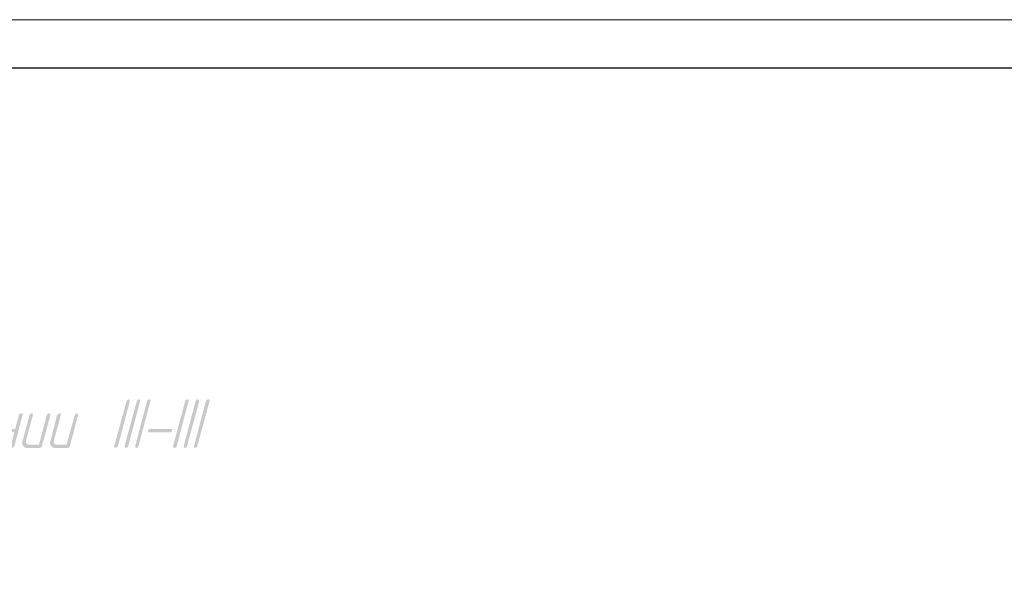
# Model space of a CAD drawing. Header units: millimetres. Extents: x -93479 to 1057970, y -66333 to 172656.
# Tile 144 of 256: x 229164 to 239311, y 55373 to 61056. Entities that reach past the tile are written whole.
import ezdxf

# ---------------------------------------------------------------- set-up
doc = ezdxf.new("R2010")
doc.units = ezdxf.units.MM
doc.layers.add('PDF _Сплошная заливка', color=7, linetype='Continuous')
doc.layers.add('ТОЛСТЫЕ_ОСНОВНЫЕ', color=6, linetype='Continuous')
doc.layers.add('ТОНКИЕ', color=7, linetype='Continuous', lineweight=9)

# ---------------------------------------------------------------- blocks, each defined once
blk = doc.blocks.new('*U1959')
at = {"layer": 'ТОЛСТЫЕ_ОСНОВНЫЕ', "color": 7}
blk.add_lwpolyline([(20, 5), (1256, 5), (1256, 589), (20, 589)], close=True, dxfattribs=at)
at = {"layer": 'ТОНКИЕ', "color": 7}
blk.add_lwpolyline([(0, 0), (1261, 0), (1261, 594), (0, 594)], close=True, dxfattribs=at)
blk = doc.blocks.new('геология3')
at = {"layer": 'PDF _Сплошная заливка', "transparency": 33554559}
for points in [[(67.6778, -7.8532), (67.7261, -7.6698), (67.7261, -7.6648), (67.7211, -7.6632), (67.7161, -7.6648), (67.7128, -7.6698), (67.6628, -7.8532), (67.6644, -7.8582), (67.6678, -7.8598), (67.6728, -7.8582), (67.6761, -7.8548)], [(67.7194, -7.8532), (67.7678, -7.6698), (67.7678, -7.6648), (67.7628, -7.6632), (67.7578, -7.6648), (67.7544, -7.6698), (67.7044, -7.8532), (67.7061, -7.8582), (67.7094, -7.8598), (67.7161, -7.8582), (67.7194, -7.8548)], [(67.7611, -7.8532), (67.8094, -7.6698), (67.8094, -7.6648), (67.8044, -7.6632), (67.7994, -7.6648), (67.7961, -7.6698), (67.7478, -7.8532), (67.7478, -7.8582), (67.7528, -7.8598), (67.7578, -7.8582), (67.7611, -7.8548)], [(67.9161, -7.8532), (67.9644, -7.6698), (67.9644, -7.6648), (67.9594, -7.6632), (67.9544, -7.6648), (67.9511, -7.6698), (67.9011, -7.8532), (67.9028, -7.8582), (67.9061, -7.8598), (67.9128, -7.8582), (67.9161, -7.8548)], [(67.9578, -7.8532), (68.0078, -7.6698), (68.0061, -7.6648), (68.0011, -7.6632), (67.9961, -7.6648), (67.9928, -7.6698), (67.9444, -7.8532), (67.9444, -7.8582), (67.9494, -7.8598), (67.9544, -7.8582), (67.9578, -7.8548)], [(67.9994, -7.8532), (68.0494, -7.6698), (68.0494, -7.6648), (68.0444, -7.6632), (68.0378, -7.6648), (68.0344, -7.6698), (67.9861, -7.8532), (67.9861, -7.8582), (67.9911, -7.8598), (67.9961, -7.8582), (67.9994, -7.8548)], [(67.2861, -7.7198), (67.2794, -7.7215), (67.2761, -7.7265), (67.2611, -7.7832), (67.2061, -7.7832), (67.2578, -7.7965), (67.2428, -7.8532), (67.2444, -7.8582), (67.2478, -7.8598), (67.2528, -7.8582), (67.2561, -7.8548), (67.2578, -7.8532), (67.2911, -7.7265), (67.2911, -7.7215)], [(67.3278, -7.7198), (67.3228, -7.7215), (67.3194, -7.7265), (67.2911, -7.8315), (67.2894, -7.8382), (67.2894, -7.8432), (67.2911, -7.8482), (67.3144, -7.8465), (67.3094, -7.8448), (67.3061, -7.8415), (67.3044, -7.8365), (67.3044, -7.8315), (67.3328, -7.7265), (67.3328, -7.7215)], [(67.3978, -7.7198), (67.3928, -7.7215), (67.3894, -7.7265), (67.3578, -7.8465), (67.3144, -7.8465), (67.2911, -7.8482), (67.2944, -7.8515), (67.2961, -7.8548), (67.3011, -7.8582), (67.3061, -7.8598), (67.3611, -7.8598), (67.3661, -7.8582), (67.3694, -7.8548), (67.3694, -7.8532), (67.4044, -7.7265), (67.4028, -7.7215)], [(67.4411, -7.7198), (67.4361, -7.7215), (67.4328, -7.7265), (67.4311, -7.7265), (67.4044, -7.8315), (67.4028, -7.8382), (67.4028, -7.8432), (67.4044, -7.8482), (67.4278, -7.8465), (67.4228, -7.8448), (67.4194, -7.8415), (67.4178, -7.8365), (67.4178, -7.8315), (67.4461, -7.7265), (67.4461, -7.7215)], [(67.5111, -7.7198), (67.5061, -7.7215), (67.5028, -7.7265), (67.4694, -7.8465), (67.4278, -7.8465), (67.4044, -7.8482), (67.4061, -7.8515), (67.4094, -7.8548), (67.4144, -7.8582), (67.4194, -7.8598), (67.4728, -7.8598), (67.4794, -7.8582), (67.4828, -7.8548), (67.4828, -7.8532), (67.5161, -7.7265), (67.5161, -7.7215)], [(67.8894, -7.7965), (67.8944, -7.7948), (67.8978, -7.7898), (67.8978, -7.7848), (67.8944, -7.7832), (67.8078, -7.7832), (67.8028, -7.7848), (67.7994, -7.7898), (67.7994, -7.7948), (67.8044, -7.7965)]]:
    blk.add_hatch(color=256, dxfattribs=at).paths.add_polyline_path(points)

msp = doc.modelspace()

# ---------------------------------------------------------------- block references
at = {"color": 7}
for name, p, xscale, yscale, zscale in [('*U1959', (122059.1, 1655.9), 100, 100, 100), ('геология3', (58186.8, 76618), 2541.29606099, 2541.29606099, 2541.29606099)]:
    msp.add_blockref(name, p, dxfattribs=dict(at, xscale=xscale, yscale=yscale, zscale=zscale))

doc.saveas('drawing.dxf')
